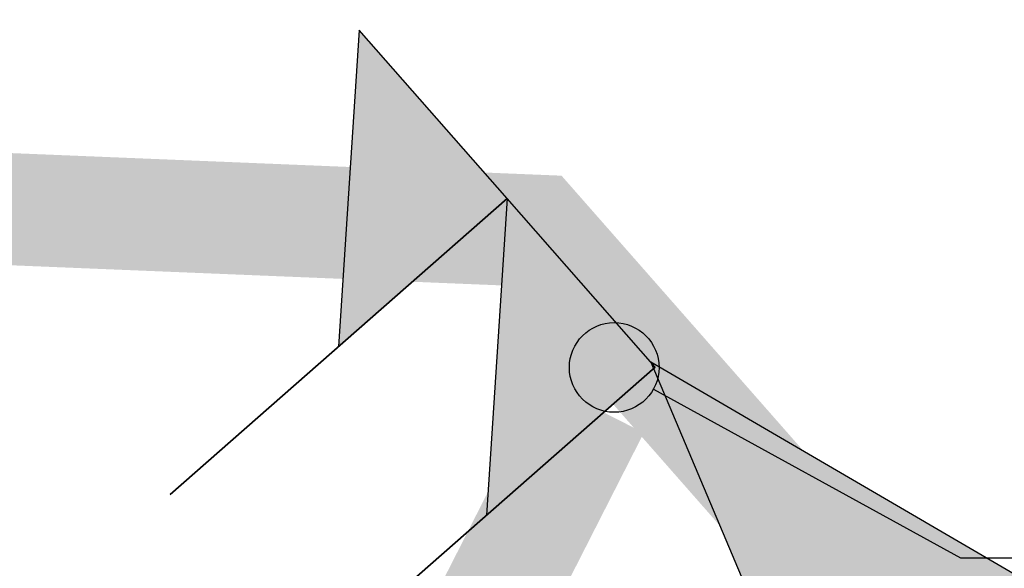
# Model space of a CAD drawing. Extents: x 356718 to 357658, y 5762241 to 5762615.
# Tile 125 of 157: x 357354.43 to 357356.62, y 5762459.11 to 5762460.33. Entities that reach past the tile are written whole.
import ezdxf

# ---------------------------------------------------------------- set-up
doc = ezdxf.new("R2010")
doc.units = 0
doc.header["$MEASUREMENT"] = 0
doc.linetypes.add('AUSGEZOGEN', pattern=[0])
doc.linetypes.add('STRICHPUNKT', pattern=[5, 2, -1, 1, -1])
doc.layers.get('0').update_dxf_attribs({"linetype": 'AUSGEZOGEN'})
for name, color, linetype, true_color in [('111_00131_Symbol', 7, 'AUSGEZOGEN', 0x000000), ('114_00133_Schachtnummer', 7, 'AUSGEZOGEN', 0x000000), ('121_10398_Haltungen_Schmutzwass', 7, 'AUSGEZOGEN', 0x800000), ('121_10399_Haltungen_Mischwasser', 6, 'STRICHPUNKT', 0xff00ff), ('123_00137_Fliessrichtungspfeil', 7, 'AUSGEZOGEN', 0x000000), ('141_10677_Stutzen__alle__aus_DW', 7, 'AUSGEZOGEN', 0x000000), ('141_10868_Stutzen__141_', 7, 'AUSGEZOGEN', 0x000000)]:
    doc.layers.add(name, color=color, linetype=linetype, true_color=true_color)

# ---------------------------------------------------------------- blocks, each defined once
blk = doc.blocks.new('F00')
at = {"color": 0}
blk.add_circle((0, 0), 0.1, dxfattribs=at)
blk = doc.blocks.new('FLI')
at = {"color": 0, "linetype": 'AUSGEZOGEN'}
blk.add_lwpolyline([(-0.4, 0), (-0.9, -0.6), (0.9, 0), (-0.9, 0.6), (-0.4, 0)], close=True, dxfattribs=at)
at = {"color": 0}
for points in [[(-0.4, 0), (0.9, 0), (-0.9, 0.6)], [(-0.9, -0.6), (0.9, 0), (-0.4, 0)]]:
    blk.add_solid(points, dxfattribs=at)

msp = doc.modelspace()

# ---------------------------------------------------------------- linework, layer by layer
at = {"layer": '114_00133_Schachtnummer', "color": 18, "linetype": 'AUSGEZOGEN', "true_color": 0x000000}
msp.add_lwpolyline([(357355.8396, 5762459.5108), (357356.5241, 5762459.1344), (357361.2353, 5762459.1344)], dxfattribs=at)
at = {"layer": '121_10398_Haltungen_Schmutzwass', "color": 16, "linetype": 'AUSGEZOGEN', "true_color": 0x800000, "const_width": 0.25}
msp.add_lwpolyline([(357354.4427, 5762445.1006), (357354.082, 5762445.007), (357353.755, 5762445.244), (357352.827, 5762448.56), (357353.079, 5762449.059), (357354.829, 5762449.581), (357355.177, 5762450.187), (357353.341, 5762458.038), (357353.546, 5762458.408), (357355.429, 5762458.924), (357355.7067, 5762459.4699)], dxfattribs=at)
at = {"layer": '121_10399_Haltungen_Mischwasser', "color": 6, "linetype": 'STRICHPUNKT', "true_color": 0xff00ff, "const_width": 0.25}
msp.add_lwpolyline([(357356.487, 5762458.8273), (357355.576, 5762459.864), (357351.776, 5762460.02), (357348.865, 5762460.787), (357346.68, 5762460.85), (357344.648, 5762459.989), (357344.6095, 5762459.9951)], dxfattribs=at)
at = {"layer": '141_10677_Stutzen__alle__aus_DW', "color": 18, "linetype": 'AUSGEZOGEN', "true_color": 0x000000}
for points in [[(357355.8432, 5762459.5599), (357355.5131, 5762459.9355), (357355.4676, 5762459.2299)], [(357355.8432, 5762459.5599), (357355.092, 5762458.8998)]]:
    msp.add_lwpolyline(points, close=True, dxfattribs=at)
at = {"layer": '141_10677_Stutzen__alle__aus_DW', "color": 18, "true_color": 0x000000}
msp.add_solid([(357355.8432, 5762459.5599), (357355.5131, 5762459.9355), (357355.4676, 5762459.2299)], dxfattribs=at)
at = {"layer": '141_10868_Stutzen__141_', "color": 18, "linetype": 'AUSGEZOGEN', "true_color": 0x000000}
for points in [[(357355.5131, 5762459.9355), (357355.1831, 5762460.3111), (357355.1376, 5762459.6055)], [(357355.5131, 5762459.9355), (357354.762, 5762459.2754)]]:
    msp.add_lwpolyline(points, close=True, dxfattribs=at)
at = {"layer": '141_10868_Stutzen__141_', "color": 18, "true_color": 0x000000}
msp.add_solid([(357355.5131, 5762459.9355), (357355.1831, 5762460.3111), (357355.1376, 5762459.6055)], dxfattribs=at)

# ---------------------------------------------------------------- block references
at = {"layer": '111_00131_Symbol', "color": 18, "true_color": 0x000000}
msp.add_blockref('F00', (357355.752, 5762459.559), dxfattribs=at)
at = {"layer": '123_00137_Fliessrichtungspfeil', "color": 18, "true_color": 0x000000, "xscale": 0.5, "yscale": 0.5, "zscale": 0.5, "rotation": 131.3}
msp.add_blockref('FLI', (357356.1305, 5762459.233), dxfattribs=at)

doc.saveas('drawing.dxf')
